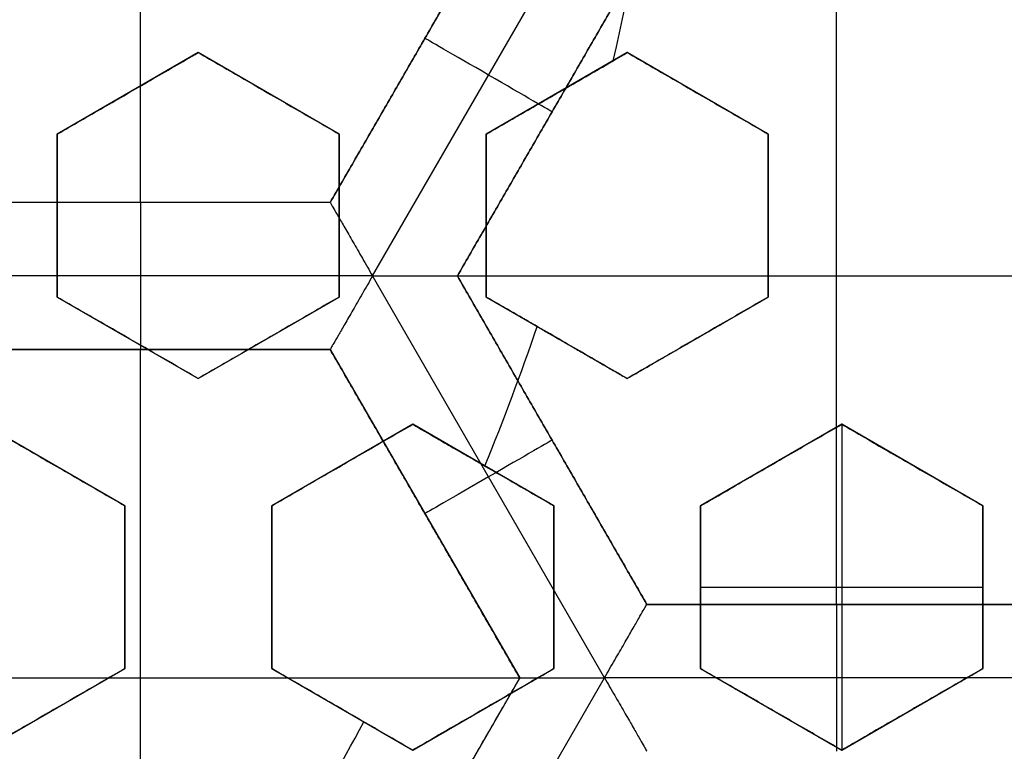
# Model space of a CAD drawing. Header units: centimetres. Extents: x -14.2 to 14.2, y -23.9 to 0.
# Tile 52 of 256: x 0.335 to 0.502, y -23.268 to -23.143. Entities that reach past the tile are written whole.
import ezdxf

# ---------------------------------------------------------------- set-up
doc = ezdxf.new("R2010")
doc.units = ezdxf.units.CM
doc.layers.add('Default', color=7, linetype='Continuous', true_color=0x000000)

# ---------------------------------------------------------------- blocks, each defined once
blk = doc.blocks.new('Block 10')
at = {"layer": 'Default', "extrusion": (0, -1, 0)}
for centre, radius in [((0, 20, 11.74393517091), 3.15), ((0, 20, 12.75), 3.15), ((0, 20, 12.8), 3.149999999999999), ((0, 20, 12.85), 3.15)]:
    blk.add_arc(centre, radius, 0, 180, dxfattribs=at)
at = {"layer": 'Default', "extrusion": (0, 1, 0)}
for centre, radius in [((0, 20, -11.821967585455), 3.149999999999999), ((0, 20, -11.9), 3.15), ((3.552713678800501e-16, 20, -16.41899023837), 3.15), ((0, 20, -16.534495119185), 3.149999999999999), ((0, 20, -16.65), 3.15)]:
    blk.add_arc(centre, radius, 0, 180, dxfattribs=at)

msp = doc.modelspace()

# ---------------------------------------------------------------- linework, layer by layer
at = {"layer": 'Default'}
for p, q in [((0.3552006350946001, -23.17421727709, -4.2725), (0.3552006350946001, -23.0625, -4.2725)), ((0.4197007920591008, -23.11835836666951, -4.306251), (0.3874506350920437, -23.17421727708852, -4.306251)), ((0.3946688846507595, -23.18671642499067, -4.352499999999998), (0.4341345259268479, -23.1183599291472, -4.3525)), ((0.4091000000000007, -23.186717, -4.306251), (0.4413499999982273, -23.13085836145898, -4.306251)), ((0.4736, -23.24257563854, -4.2725), (0.4736, -23.13085836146, -4.2725)), ((0.4035757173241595, -23.14628781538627, -4.340002), (0.4035757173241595, -23.14628781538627, -4.2725)), ((0.3649999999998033, -23.14872689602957, -3.089875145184), (0.3410000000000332, -23.16258330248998, -3.089875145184)), ((0.3889999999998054, -23.16258330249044, -3.0982209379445), (0.3650000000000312, -23.14872689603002, -3.0982209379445)), ((0.4379999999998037, -23.14872689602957, -3.1151317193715), (0.4140000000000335, -23.16258330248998, -3.1151317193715)), ((0.461999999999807, -23.16258330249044, -3.118763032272), (0.4380000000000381, -23.14872689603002, -3.118763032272)), ((0.3529999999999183, -23.15565509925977, -3.116429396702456), (0.3529999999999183, -23.15565509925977, -3.063220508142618)), ((0.3769999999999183, -23.15565509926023, -3.124819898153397), (0.3769999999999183, -23.15565509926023, -3.071611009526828)), ((0.4259999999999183, -23.15565509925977, -3.14206530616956), (0.4259999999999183, -23.15565509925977, -3.088856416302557)), ((0.4499999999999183, -23.15565509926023, -3.145), (0.4499999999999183, -23.15565509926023, -3.097347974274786)), ((0.425224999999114, -23.15878768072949, -4.340002), (0.425224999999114, -23.15878768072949, -4.2725)), ((0.341, -23.16258330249, -3.0881675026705), (0.341, -23.19029611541, -3.0881675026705)), ((0.389, -23.19029611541, -3.1046650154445), (0.389, -23.16258330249, -3.1046650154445)), ((0.4139999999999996, -23.16258330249, -3.1133403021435), (0.414, -23.19029611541, -3.1133403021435)), ((0.4620000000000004, -23.19029611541, -3.123591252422), (0.462, -23.16258330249, -3.123591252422)), ((0.38745093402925, -23.17421727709, -4.306251), (0.32295021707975, -23.17421727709, -4.306251)), ((0.3552005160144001, -23.17421727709, -4.340002), (0.3552005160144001, -23.17421727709, -4.2725)), ((0.341, -23.17643970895, -3.114687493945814), (0.341, -23.17643970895, -3.061478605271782)), ((0.389, -23.17643970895, -3.131192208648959), (0.389, -23.17643970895, -3.077983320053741)), ((0.4139999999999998, -23.17643970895, -3.139870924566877), (0.4139999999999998, -23.17643970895, -3.086662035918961)), ((0.4620000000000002, -23.17643970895, -3.145), (0.4620000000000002, -23.17643970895, -3.103445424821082)), ((0.3946675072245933, -23.18671527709, -4.3525), (0.3157333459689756, -23.18671527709, -4.3525)), ((0.4341345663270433, -23.25507414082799, -4.352499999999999), (0.3946682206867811, -23.18671642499, -4.352500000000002)), ((0.4091000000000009, -23.186717, -4.2725), (0.5380999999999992, -23.186717, -4.2725)), ((0.4413499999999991, -23.24257563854, -4.306251), (0.4091000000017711, -23.18671699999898, -4.306251)), ((0.3410000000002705, -23.19029611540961, -3.0949214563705), (0.3650000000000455, -23.20415252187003, -3.0949214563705)), ((0.3650000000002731, -23.2041525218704, -3.103073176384), (0.3890000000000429, -23.19029611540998, -3.103073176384)), ((0.414000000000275, -23.19029611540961, -3.11660413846), (0.4380000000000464, -23.20415252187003, -3.11660413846)), ((0.4380000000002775, -23.20415252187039, -3.1215558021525), (0.4620000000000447, -23.19029611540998, -3.1215558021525)), ((0.353000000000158, -23.19722431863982, -3.12152439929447), (0.353000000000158, -23.19722431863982, -3.068315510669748)), ((0.377000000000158, -23.19722431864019, -3.12962497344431), (0.377000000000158, -23.19722431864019, -3.076416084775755)), ((0.426000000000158, -23.19722431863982, -3.145), (0.426000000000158, -23.19722431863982, -3.093157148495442)), ((0.450000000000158, -23.19722431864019, -3.145), (0.450000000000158, -23.19722431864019, -3.101436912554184)), ((0.3229502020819, -23.199217, -4.306251), (0.38745094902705, -23.199217, -4.306251)), ((0.35520051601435, -23.199217, -4.340002), (0.35520051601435, -23.199217, -4.2725)), ((0.3552006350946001, -23.31093427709, -4.2725), (0.3552006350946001, -23.199217, -4.2725)), ((0.3874504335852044, -23.19921665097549, -4.306251), (0.419700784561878, -23.25507589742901, -4.306251)), ((0.352499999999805, -23.22580315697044, -3.0940492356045), (0.3285000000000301, -23.21194675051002, -3.0940492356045)), ((0.4014999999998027, -23.21194675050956, -3.1102827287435), (0.3775000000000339, -23.22580315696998, -3.1102827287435)), ((0.4254999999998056, -23.22580315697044, -3.115840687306), (0.4015000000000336, -23.21194675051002, -3.115840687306)), ((0.4744999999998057, -23.21194675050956, -3.125059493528), (0.4505000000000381, -23.22580315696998, -3.125059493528)), ((0.4984999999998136, -23.22580315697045, -3.128296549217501), (0.4745000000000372, -23.21194675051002, -3.128296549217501)), ((0.4745000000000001, -23.21194675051, -3.145), (0.4745000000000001, -23.26737237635, -3.145)), ((0.4252250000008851, -23.21464631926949, -4.340002), (0.4252250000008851, -23.21464631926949, -4.2725)), ((0.3404999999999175, -23.21887495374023, -3.12065331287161), (0.3404999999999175, -23.21887495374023, -3.067444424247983)), ((0.3894999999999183, -23.21887495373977, -3.136834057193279), (0.3894999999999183, -23.21887495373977, -3.083625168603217)), ((0.4134999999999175, -23.21887495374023, -3.144885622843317), (0.4134999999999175, -23.21887495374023, -3.091676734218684)), ((0.4624999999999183, -23.21887495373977, -3.145), (0.4624999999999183, -23.21887495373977, -3.108314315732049)), ((0.4864999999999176, -23.21887495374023, -3.145), (0.4864999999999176, -23.21887495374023, -3.116543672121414)), ((0.3525, -23.25351596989, -3.10147095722), (0.3525, -23.22580315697, -3.10147095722)), ((0.3775, -23.22580315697, -3.109542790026), (0.3775, -23.25351596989, -3.109542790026)), ((0.4255, -23.25351596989, -3.120837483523), (0.4255, -23.22580315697, -3.120837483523)), ((0.4505, -23.22580315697, -3.125059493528), (0.4505, -23.25351596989, -3.125059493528)), ((0.4985000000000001, -23.25351596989, -3.1332495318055), (0.4985000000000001, -23.22580315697, -3.1332495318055)), ((0.4035755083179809, -23.2271460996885, -4.340002), (0.4035755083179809, -23.2271460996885, -4.2725)), ((0.3525, -23.23965956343, -3.12800770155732), (0.3525, -23.23965956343, -3.074798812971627)), ((0.3775, -23.23965956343, -3.136081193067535), (0.3775, -23.23965956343, -3.082872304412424)), ((0.4255, -23.23965956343, -3.145), (0.4255, -23.23965956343, -3.0986648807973)), ((0.4505, -23.23965956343, -3.145), (0.4505, -23.23965956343, -3.107014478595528)), ((0.4505, -23.23965956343, -3.145), (0.4985000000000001, -23.23965956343, -3.145)), ((0.4985000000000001, -23.23965956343, -3.145), (0.4985000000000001, -23.23965956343, -3.123234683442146)), ((0.50585, -23.24257563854, -4.306251), (0.44135, -23.24257563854, -4.306251)), ((0.4736, -23.24257563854, -4.340002), (0.4736, -23.24257563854, -4.2725)), ((0.3285000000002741, -23.2673723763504, -3.10147095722), (0.3525000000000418, -23.25351596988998, -3.10147095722)), ((0.3775000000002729, -23.25351596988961, -3.1151007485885), (0.401500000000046, -23.26737237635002, -3.1151007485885)), ((0.4015000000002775, -23.26737237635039, -3.12014205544), (0.4255000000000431, -23.25351596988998, -3.12014205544)), ((0.4505000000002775, -23.25351596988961, -3.1270157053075), (0.474500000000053, -23.26737237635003, -3.1270157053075)), ((0.4745000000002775, -23.26737237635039, -3.132035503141), (0.4985000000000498, -23.25351596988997, -3.132035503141)), ((0.2907006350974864, -23.255075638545, -4.2725), (0.4197006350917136, -23.255075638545, -4.2725)), ((0.4197007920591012, -23.25507536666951, -4.306251), (0.3874504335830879, -23.31093462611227, -4.306251)), ((0.3946678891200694, -23.3234351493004, -4.3525), (0.434134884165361, -23.25507630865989, -4.352500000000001)), ((0.5130649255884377, -23.25507363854, -4.352499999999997), (0.4341348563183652, -23.25507363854, -4.352499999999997)), ((0.340500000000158, -23.26044417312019, -3.128007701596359), (0.340500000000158, -23.26044417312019, -3.074798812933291)), ((0.389500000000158, -23.26044417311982, -3.143451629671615), (0.389500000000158, -23.26044417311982, -3.090242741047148)), ((0.413500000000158, -23.26044417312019, -3.145), (0.413500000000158, -23.26044417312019, -3.09797907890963)), ((0.462500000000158, -23.26044417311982, -3.145), (0.462500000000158, -23.26044417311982, -3.114050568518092)), ((0.486500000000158, -23.26044417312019, -3.145), (0.486500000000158, -23.26044417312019, -3.122035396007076))]:
    msp.add_line(p, q, dxfattribs=at)
at = {"layer": 'Default', "extrusion": (0, 0, -1)}
for centre, radius, start, end in [((0, -23.05, 3), 0.9, 90, 270), ((0, -23.05, 3.789997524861), 0.9, 90, 270), ((0, -23.05, 4.600000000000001), 0.8550000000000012, 90.00000000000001, 270), ((0, -23.05, 4.286758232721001), 0.835, 90.00000000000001, 270), ((0, -23.05, 4.295), 0.8074999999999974, 90, 270), ((0, -23.05, 4.245), 0.7574999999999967, 90, 270), ((0, -23.05, 3.05), 0.6000000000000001, 90, 270), ((0, -23.05, 4.3375), 0.82, 180, 0), ((0, -23.05, 4.3125), 0.795, 180, 0), ((0, -23.05, 4.2025), 0.7575000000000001, 180, 0), ((0, -23.05, 4.2725), 0.7275, 180, 0), ((0, -23.05, 3.125), 0.6775000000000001, 180, 0), ((0, -23.05, 3.135), 0.6774999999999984, 180, 0), ((4.440892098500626e-17, -23.05, 3.145), 0.6725, 180, 0), ((4.440892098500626e-17, -23.05, 3.1075), 0.6725, 180, 0), ((4.440892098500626e-17, -23.05, 4.2725), 0.6675, 180, 0), ((0, -23.05, 3.126519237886), 0.6125, 180, 0), ((0, -23.05, 3.145), 0.6075, 180, 0), ((0, -23.05, 3.1125), 0.6075, 180, 0), ((0, -23.05, 4.378480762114), 0.6075, 180, 0), ((0, -23.05, 4.3975), 0.6075, 180, 0), ((0, -23.05, 3.120895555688), 0.5500000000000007, 180, 0)]:
    msp.add_arc(centre, radius, start, end, dxfattribs=at)
at = {"layer": 'Default'}
for centre, radius, start, end in [((-8.96831017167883e-45, -23.05, -4.58), 0.8349999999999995, 270, 90), ((0, -23.05, -4.4333791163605), 0.8349999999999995, 270, 89.99999999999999), ((0, -23.05, -4.207003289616), 0.775, 270, 90), ((0, -23.05, -4.192827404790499), 0.775, 270, 89.99999999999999), ((0, -23.05, -3), 0.6000000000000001, 270, 90), ((0, -23.05, -3.1), 0.6000000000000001, 270, 90), ((0, -23.05, -4.3125), 0.7825000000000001, 180, 0), ((0, -23.05, -4.287500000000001), 0.7575000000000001, 180, 0), ((0, -23.05, -4.245), 0.7574999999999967, 180, 0), ((0, -23.05, -3.1), 0.7025000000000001, 180, 0), ((0, -23.05, -3.145), 0.6775000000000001, 180, 0), ((0, -23.05, -3.12625), 0.6724999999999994, 180, 0), ((0, -23.05, -4.3675), 0.6675, 180, 0), ((0, -23.05, -4.32), 0.6675000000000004, 180, 0), ((0, -23.05, -4.3975), 0.6375000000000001, 180, 0), ((0, -23.05, -3.1075), 0.6367740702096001, 180, 0), ((4.440892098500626e-17, -23.05, -3.145), 0.6231698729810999, 180, 0), ((0, -23.05, -3.12875), 0.6074999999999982, 180, 0), ((0, -23.05, -4.387990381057), 0.6074999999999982, 180, 0), ((-5.000444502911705e-14, -23.05, -3.129291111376), 0.55000000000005, 180, 0), ((0, -23.05, -3.1125), 0.55, 180, 0), ((0, -23.05, -4.178651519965), 0.775, 270, 0), ((4.473434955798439e-11, -23.05000000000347, -3.144999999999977), 0.4469695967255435, 347.058256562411, 357.0667820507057), ((-1.130644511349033e-09, -23.04999999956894, -3.144999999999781), 0.4469695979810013, 337.7792039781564, 341.0279703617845), ((-7.316437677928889e-10, -23.04999999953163, -3.144999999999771), 0.4469695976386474, 328.397451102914, 331.6025488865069)]:
    msp.add_arc(centre, radius, start, end, dxfattribs=at)
at = {"layer": 'Default', "extrusion": (0.500000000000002, 0.8660254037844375, -1.776356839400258e-14)}
msp.add_arc((-11.93515149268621, -4.340002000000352, -19.84348552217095), 0.0124979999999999, 180, 0, dxfattribs=at)
at = {"layer": 'Default', "extrusion": (-1, 0, 0)}
for centre in [(23.18671527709, -4.340002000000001, -0.3552004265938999), (23.25507363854, -4.340001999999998, -0.4735998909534)]:
    msp.add_arc(centre, 0.01249799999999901, 180, 0, dxfattribs=at)
at = {"layer": 'Default', "extrusion": (-0.5000000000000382, 0.8660254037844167, -1.776356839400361e-14)}
msp.add_arc((11.25156550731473, -4.340002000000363, -20.31708622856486), 0.01249799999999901, 180.0000000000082, 8.143522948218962e-12, dxfattribs=at)
at = {"layer": 'Default'}
for points, degree in [([(-4.096018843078e-09, -22.15000495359, -4.579995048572), (0.0235431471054, -22.15000495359, -4.579995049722), (0.07063544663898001, -22.15184318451, -4.579973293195), (0.1409862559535, -22.16017569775, -4.579982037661), (0.2102233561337, -22.17394612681, -4.579979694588), (0.2783909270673, -22.19316196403, -4.579980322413), (0.3447773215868, -22.21765944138, -4.579980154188), (0.4089202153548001, -22.24722175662, -4.579980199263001), (0.4707621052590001, -22.28185098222, -4.579980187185), (0.5295038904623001, -22.32110534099, -4.579980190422), (0.5850604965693, -22.36488898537, -4.579980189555), (0.6370893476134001, -22.4129891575, -4.579980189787), (0.6850100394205, -22.46482907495, -4.579980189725), (0.7288631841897, -22.52044148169, -4.579980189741), (0.7681839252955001, -22.57930260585, -4.579980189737), (0.8026905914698, -22.64090902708, -4.579980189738), (0.8323654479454, -22.70527023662, -4.579980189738), (0.8568215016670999, -22.77157842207, -4.579980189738), (0.8760232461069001, -22.83963047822, -4.579980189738), (0.8898444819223, -22.90913392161, -4.579980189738), (0.8981408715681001, -22.97924562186, -4.579980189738), (0.9009294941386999, -23.04999944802, -4.579980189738), (0.8981411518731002, -23.120750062, -4.579980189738), (0.8898450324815, -23.19086321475, -4.579980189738), (0.8760234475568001, -23.26036834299, -4.579980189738), (0.8568232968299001, -23.32841603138, -4.579980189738), (0.8323660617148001, -23.39472852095, -4.579980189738), (0.8026916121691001, -23.45908876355, -4.579980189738), (0.7681862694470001, -23.52069365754, -4.579980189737), (0.7288638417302, -23.57955763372, -4.579980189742), (0.6850126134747, -23.63516781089, -4.579980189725), (0.6370916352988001, -23.68700868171, -4.579980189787), (0.5850613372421, -23.73511020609, -4.579980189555), (0.5295085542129, -23.77889124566, -4.579980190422), (0.4707636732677, -23.81814817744, -4.579980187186), (0.4089218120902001, -23.85277733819, -4.579980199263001), (0.3447812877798, -23.88233894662, -4.579980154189), (0.2783916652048, -23.90683785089, -4.579980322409), (0.2102250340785, -23.9260534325, -4.579979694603), (0.1409877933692, -23.93982409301, -4.579982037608), (0.07063561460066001, -23.94815682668, -4.579973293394), (0.02354317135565, -23.94999504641, -4.579995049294), (4.096019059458e-09, -23.94999504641, -4.579995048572)], 3), ([(-5.339996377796e-09, -22.17000645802, -4.599993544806), (0.02306651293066, -22.17000645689, -4.599993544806), (0.06904166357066, -22.17182974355, -4.600002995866), (0.1378559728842, -22.17996648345, -4.59999919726), (0.2055461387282, -22.19343352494, -4.600000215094), (0.2722006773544, -22.21222166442, -4.599999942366), (0.3371088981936, -22.23617422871, -4.600000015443), (0.3998249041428, -22.26507881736, -4.599999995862), (0.4602915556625, -22.2989380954, -4.600000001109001), (0.517726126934, -22.33731897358, -4.599999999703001), (0.5720472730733, -22.38012900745, -4.600000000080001), (0.6229187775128, -22.42715937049, -4.599999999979), (0.6697729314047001, -22.47784557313, -4.600000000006), (0.7126508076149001, -22.53222120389, -4.599999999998), (0.7510967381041, -22.58977287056, -4.600000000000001), (0.7848356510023, -22.65000854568, -4.600000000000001), (0.8138506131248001, -22.71293852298, -4.600000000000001), (0.8377625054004, -22.77777137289, -4.600000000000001), (0.8565371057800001, -22.84430942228, -4.600000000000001), (0.8700509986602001, -22.91226725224, -4.600000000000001), (0.8781627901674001, -22.98081882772, -4.600000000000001), (0.8808894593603, -23.04999872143, -4.600000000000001), (0.8781631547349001, -23.11917592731, -4.600000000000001), (0.8700516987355, -23.18772887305, -4.600000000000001), (0.8565375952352, -23.25568824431, -4.600000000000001), (0.8377644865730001, -23.32222251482, -4.600000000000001), (0.8138516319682, -23.38705922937, -4.600000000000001), (0.7848371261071, -23.44998837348, -4.600000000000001), (0.7510995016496, -23.51022269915, -4.600000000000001), (0.7126521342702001, -23.56777698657, -4.599999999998), (0.6697761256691, -23.62215059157, -4.600000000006), (0.6229218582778, -23.67283766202, -4.599999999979), (0.5720491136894, -23.71986933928, -4.600000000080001), (0.5177314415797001, -23.76267714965, -4.599999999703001), (0.4602938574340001, -23.80106061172, -4.600000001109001), (0.3998271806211, -23.83491993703, -4.599999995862), (0.3371134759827, -23.86382390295, -4.600000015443), (0.2722021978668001, -23.88777789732, -4.599999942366), (0.205548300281, -23.90656593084, -4.600000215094), (0.13785759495, -23.92003330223, -4.59999919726), (0.06904173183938, -23.92817027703, -4.600002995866), (0.02306648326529, -23.92999354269, -4.599993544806), (5.339996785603e-09, -23.92999354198, -4.599993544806)], 3), ([(0.4197006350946, -23.11835863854, -4.2725), (0.4035756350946, -23.146287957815, -4.2725), (0.3874506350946, -23.17421727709, -4.2725)], 2), ([(0.3874512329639, -23.17421762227, -4.340002), (0.40357654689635, -23.14628812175, -4.340002), (0.4197018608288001, -23.11835862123, -4.340002)], 2), ([(0.44135, -23.13085836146, -4.340002), (0.425225, -23.15878768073, -4.340002), (0.4091, -23.186717, -4.340002)], 2), ([(0.4091, -23.186717, -4.2725), (0.425225, -23.15878768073, -4.2725), (0.44135, -23.13085836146, -4.2725)], 2), ([(0.341, -23.16258330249, -3.113019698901), (0.3435875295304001, -23.16108939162, -3.11374353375), (0.348815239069, -23.15807117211, -3.115221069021), (0.3568039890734, -23.15345886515, -3.117524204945), (0.3622492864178, -23.15031502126, -3.119123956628), (0.365, -23.14872689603, -3.119939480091)], 3), ([(0.3410000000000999, -23.16258330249, -3.059810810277), (0.3435898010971, -23.16108808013, -3.060535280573), (0.3488205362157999, -23.1580681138, -3.062013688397), (0.3568094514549, -23.15345571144, -3.064316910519), (0.3622516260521, -23.15031367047, -3.065915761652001), (0.3650000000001, -23.14872689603, -3.066730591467)], 3), ([(0.3650000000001, -23.14872689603, -3.066730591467), (0.36500000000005, -23.14872689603, -3.093335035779), (0.365, -23.14872689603, -3.119939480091)], 2), ([(0.365, -23.14872689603, -3.119939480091), (0.3675861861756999, -23.15022003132, -3.120990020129), (0.3728122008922, -23.15323727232, -3.123114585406), (0.3808115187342, -23.15785568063, -3.126371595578), (0.3862525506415, -23.16099706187, -3.128590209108), (0.389, -23.16258330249, -3.129711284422)], 3), ([(0.3650000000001, -23.14872689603, -3.066730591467), (0.3675849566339, -23.15021932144, -3.06778063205), (0.3728093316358, -23.15323561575, -3.069904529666), (0.3808085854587, -23.1578539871, -3.073161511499), (0.386251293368, -23.16099633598, -3.075380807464), (0.3890000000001, -23.16258330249, -3.076502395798)], 3), ([(0.4140000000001, -23.16258330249, -3.085263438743), (0.4165914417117, -23.16108713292, -3.086030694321), (0.4218244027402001, -23.15806588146, -3.087591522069), (0.4298159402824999, -23.15345196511, -3.090009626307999), (0.4352544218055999, -23.15031205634, -3.091678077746), (0.4380000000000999, -23.14872689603, -3.092526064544)], 3), ([(0.438, -23.14872689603, -3.145), (0.4368079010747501, -23.149415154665, -3.145), (0.4356158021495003, -23.1501034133, -3.145)], 2), ([(0.4380000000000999, -23.14872689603, -3.092526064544), (0.43800000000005, -23.14872689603, -3.118763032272), (0.438, -23.14872689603, -3.145)], 2), ([(0.4380000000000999, -23.14872689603, -3.092526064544), (0.4405869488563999, -23.15022047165, -3.093564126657), (0.4458139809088, -23.15323830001, -3.095663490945), (0.4538129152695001, -23.15785648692, -3.098881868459), (0.4592531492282, -23.16099740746, -3.101074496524), (0.4620000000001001, -23.16258330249, -3.102182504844)], 3), ([(0.462, -23.16258330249, -3.145), (0.45, -23.15565509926, -3.145), (0.438, -23.14872689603, -3.145)], 2), ([(0.4139999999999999, -23.16258330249, -3.138472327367), (0.4163395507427, -23.16123256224, -3.139165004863), (0.4210600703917, -23.15850716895, -3.140571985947), (0.4282590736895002, -23.15435082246, -3.14274581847), (0.4331491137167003, -23.15152755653, -3.144241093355), (0.4356158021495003, -23.1501034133, -3.145)], 3), ([(0.3410000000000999, -23.16258330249, -3.059810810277), (0.34100000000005, -23.16258330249, -3.086415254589), (0.341, -23.16258330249, -3.113019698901)], 2), ([(0.341, -23.19029611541, -3.116524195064), (0.341, -23.18721076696, -3.11609692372), (0.341, -23.18104429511, -3.115267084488), (0.341, -23.17181111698, -3.114098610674), (0.341, -23.16565835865, -3.113370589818), (0.341, -23.16258330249, -3.113019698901)], 3), ([(0.3410000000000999, -23.19029611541, -3.06331530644), (0.3410000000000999, -23.18720977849, -3.062887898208), (0.341, -23.18104198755, -3.062057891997), (0.341, -23.17180889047, -3.060889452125), (0.3410000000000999, -23.16565740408, -3.060161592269), (0.3410000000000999, -23.16258330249, -3.059810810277)], 3), ([(0.3890000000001, -23.16258330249, -3.076502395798), (0.38900000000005, -23.16258330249, -3.10310684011), (0.389, -23.16258330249, -3.129711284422)], 2), ([(0.389, -23.16258330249, -3.129711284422), (0.389, -23.1656613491, -3.130022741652), (0.389, -23.17181813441, -3.13066930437), (0.389, -23.18105294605, -3.131708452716), (0.389, -23.18721449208, -3.132447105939), (0.389, -23.19029611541, -3.132827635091)], 3), ([(0.3890000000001, -23.16258330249, -3.076502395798), (0.3890000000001, -23.16566195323, -3.076813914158), (0.389, -23.17181954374, -3.077460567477), (0.389, -23.18105440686, -3.078499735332), (0.3890000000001, -23.18721511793, -3.079238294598), (0.3890000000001, -23.19029611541, -3.079618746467)], 3), ([(0.4139999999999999, -23.16258330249, -3.138472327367), (0.41400000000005, -23.16258330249, -3.111867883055), (0.4140000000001, -23.16258330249, -3.085263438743)], 2), ([(0.4139999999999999, -23.19029611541, -3.141417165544), (0.4139999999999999, -23.18721644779, -3.141057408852), (0.4139999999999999, -23.1810574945, -3.14035919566), (0.4139999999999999, -23.17182204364, -3.139377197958), (0.4139999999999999, -23.16566301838, -3.138766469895), (0.4139999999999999, -23.16258330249, -3.138472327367)], 3), ([(0.4140000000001, -23.19029611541, -3.08820827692), (0.4140000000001, -23.1872159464, -3.087848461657), (0.414, -23.18105632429, -3.087150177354), (0.414, -23.17182091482, -3.086168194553), (0.4140000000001, -23.16566253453, -3.085557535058), (0.4140000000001, -23.16258330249, -3.085263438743)], 3), ([(0.462, -23.19029611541, -3.145), (0.462, -23.17643970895, -3.145), (0.462, -23.16258330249, -3.145)], 2), ([(0.462, -23.16258330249, -3.145), (0.46200000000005, -23.16258330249, -3.123591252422), (0.4620000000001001, -23.16258330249, -3.102182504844)], 2), ([(0.4620000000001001, -23.16258330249, -3.102182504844), (0.4620000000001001, -23.16566419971, -3.102447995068), (0.462, -23.17182482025, -3.102999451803), (0.462, -23.18106105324, -3.103886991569), (0.4620000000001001, -23.18721798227, -3.104518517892), (0.4620000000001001, -23.19029611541, -3.104844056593)], 3), ([(0.3874512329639, -23.17421762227, -4.340002), (0.3552005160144, -23.17421769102, -4.340002), (0.3229497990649, -23.17421775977, -4.340002)], 2), ([(0.3874506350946, -23.17421727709, -4.2725), (0.3552006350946, -23.17421727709, -4.2725), (0.3229506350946, -23.17421727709, -4.2725)], 2), ([(0.3874506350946, -23.17421727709, -4.2725), (0.38745093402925, -23.17421744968, -4.306251), (0.3874512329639, -23.17421762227, -4.340002)], 2), ([(0.3874512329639, -23.17421762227, -4.340002), (0.3874512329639, -23.17421762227, -4.340857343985), (0.3875572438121, -23.17439416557, -4.342582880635), (0.3880187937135, -23.17519642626, -4.345087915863), (0.3887975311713, -23.17654451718, -4.347437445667), (0.3898947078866, -23.17844493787, -4.349517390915), (0.3912875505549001, -23.18085791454, -4.351174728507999), (0.3929120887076, -23.18366963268, -4.352248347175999), (0.3940755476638, -23.18568997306, -4.352500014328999), (0.3946681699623, -23.18671642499, -4.352499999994)], 3), ([(0.3946681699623, -23.18671642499, -4.352499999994), (0.394075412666, -23.18774311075, -4.35250002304), (0.3929095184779, -23.18975926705, -4.352248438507), (0.3912859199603, -23.192572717, -4.351174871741), (0.3898927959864, -23.19498534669, -4.349517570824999), (0.3887955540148, -23.19688585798, -4.347437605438), (0.3880170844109, -23.19823440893, -4.345088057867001), (0.3875543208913, -23.19903509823, -4.342582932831), (0.3874512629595, -23.19921570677, -4.34085735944), (0.3874512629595, -23.19921570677, -4.340002)], 3), ([(0.3946681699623, -23.18671642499, -4.352499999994), (0.3958544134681, -23.18671642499, -4.352499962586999), (0.3981855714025, -23.18671726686, -4.352248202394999), (0.4014330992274, -23.18671692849, -4.351174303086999), (0.4042185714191, -23.18671701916, -4.349517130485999), (0.4064129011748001, -23.18671699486, -4.347437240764), (0.407969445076, -23.18671700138, -4.345087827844), (0.4088955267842, -23.1867169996, -4.342583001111), (0.4091, -23.186717, -4.340857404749), (0.4091, -23.186717, -4.340002)], 3), ([(0.4091, -23.186717, -4.340002), (0.425225, -23.21464631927, -4.340002), (0.44135, -23.24257563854, -4.340002)], 2), ([(0.4091, -23.186717, -4.2725), (0.4091, -23.186717, -4.306251), (0.4091, -23.186717, -4.340002)], 2), ([(0.44135, -23.24257563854, -4.2725), (0.425225, -23.21464631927, -4.2725), (0.4091, -23.186717, -4.2725)], 2), ([(0.341, -23.19029611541, -3.116524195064), (0.34100000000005, -23.19029611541, -3.089919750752), (0.3410000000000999, -23.19029611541, -3.06331530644)], 2), ([(0.365, -23.20415252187, -3.126527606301), (0.3622810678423, -23.20258274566, -3.125393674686), (0.3568780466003, -23.19946330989, -3.123140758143), (0.3488776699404, -23.19484429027, -3.119806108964), (0.3436142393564, -23.19180544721, -3.117613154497), (0.341, -23.19029611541, -3.116524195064)], 3), ([(0.3650000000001, -23.20415252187, -3.073318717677), (0.3622819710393, -23.20258326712, -3.072185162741), (0.3568801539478, -23.19946452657, -3.069932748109), (0.348879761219, -23.19484549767, -3.066598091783), (0.3436151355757, -23.19180596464, -3.064404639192), (0.3410000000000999, -23.19029611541, -3.06331530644)], 3), ([(0.389, -23.19029611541, -3.132827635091), (0.3862775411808, -23.19186792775, -3.132089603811), (0.3808699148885, -23.19499002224, -3.130638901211), (0.3728778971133, -23.19960421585, -3.128540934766), (0.3676143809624, -23.20264310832, -3.127190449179), (0.365, -23.20415252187, -3.126527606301)], 3), ([(0.3890000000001, -23.19029611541, -3.079618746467), (0.3862757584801, -23.19186895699, -3.078880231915), (0.3808657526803, -23.19499242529, -3.077428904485), (0.3728738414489, -23.19960655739, -3.075330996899), (0.3676126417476, -23.20264411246, -3.0739811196), (0.3650000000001, -23.20415252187, -3.073318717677)], 3), ([(0.3890000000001, -23.19029611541, -3.079618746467), (0.38900000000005, -23.19029611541, -3.106223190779), (0.389, -23.19029611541, -3.132827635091)], 2), ([(0.4139999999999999, -23.19029611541, -3.141417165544), (0.41400000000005, -23.19029611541, -3.114812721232), (0.4140000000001, -23.19029611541, -3.08820827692)], 2), ([(0.4380000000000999, -23.20415252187, -3.098111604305), (0.4352731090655, -23.20257815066, -3.096985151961), (0.4298594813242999, -23.19945259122, -3.094749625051), (0.4218595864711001, -23.19483384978, -3.091448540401), (0.4166064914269, -23.19180097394, -3.089282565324), (0.4140000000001, -23.19029611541, -3.08820827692)], 3), ([(0.4226890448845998, -23.19531273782, -3.145), (0.4217154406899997, -23.19475062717, -3.144598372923), (0.4197736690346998, -23.19362954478, -3.143797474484), (0.4168773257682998, -23.19195734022, -3.142603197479), (0.4149572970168, -23.1908488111, -3.141811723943), (0.4139999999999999, -23.19029611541, -3.141417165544)], 3), ([(0.4620000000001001, -23.19029611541, -3.104844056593), (0.4592735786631, -23.19187021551, -3.104061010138), (0.4538606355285, -23.19499537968, -3.102518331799), (0.4458671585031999, -23.19961041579, -3.100276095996), (0.4406097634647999, -23.20264577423, -3.098825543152), (0.4380000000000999, -23.20415252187, -3.098111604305)], 3), ([(0.438, -23.20415252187, -3.145), (0.45, -23.19722431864, -3.145), (0.462, -23.19029611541, -3.145)], 2), ([(0.462, -23.19029611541, -3.145), (0.46200000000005, -23.19029611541, -3.1249220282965), (0.4620000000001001, -23.19029611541, -3.104844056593)], 2), ([(0.4226890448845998, -23.19531273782, -3.145), (0.4303445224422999, -23.199732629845, -3.145), (0.438, -23.20415252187, -3.145)], 2), ([(0.3874512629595, -23.19921570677, -4.340002), (0.35520051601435, -23.19921563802, -4.340002), (0.3229497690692, -23.19921556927, -4.340002)], 2), ([(0.3874506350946, -23.199217, -4.2725), (0.3552006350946, -23.199217, -4.2725), (0.3229506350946, -23.199217, -4.2725)], 2), ([(0.3874512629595, -23.19921570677, -4.340002), (0.38745094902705, -23.199216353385, -4.306251), (0.3874506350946, -23.199217, -4.2725)], 2), ([(0.3874506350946, -23.199217, -4.2725), (0.4035756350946, -23.22714631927, -4.2725), (0.4197006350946, -23.25507563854, -4.2725)], 2), ([(0.4197018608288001, -23.25507562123, -4.340002), (0.40357656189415, -23.227145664, -4.340002), (0.3874512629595, -23.19921570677, -4.340002)], 2), ([(0.3650000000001, -23.20415252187, -3.073318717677), (0.36500000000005, -23.20415252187, -3.099923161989), (0.365, -23.20415252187, -3.126527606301)], 2), ([(0.438, -23.20415252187, -3.145), (0.43800000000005, -23.20415252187, -3.1215558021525), (0.4380000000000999, -23.20415252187, -3.098111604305)], 2), ([(0.3285, -23.21194675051, -3.115620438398), (0.3311357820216, -23.21346851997, -3.116725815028), (0.3364279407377, -23.21652394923, -3.118945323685), (0.3444284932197, -23.22114307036, -3.12230105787), (0.3498026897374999, -23.22424586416, -3.124555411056), (0.3525, -23.22580315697, -3.125686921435)], 3), ([(0.3285000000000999, -23.21194675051, -3.062411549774), (0.3311352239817, -23.21346819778, -3.063516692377), (0.3364266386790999, -23.21652319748, -3.065735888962), (0.344427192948, -23.22114231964, -3.069091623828), (0.349802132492, -23.22424554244, -3.07134628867), (0.3525000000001, -23.22580315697, -3.072478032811)], 3), ([(0.3774999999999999, -23.22580315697, -3.133884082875), (0.3801224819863, -23.22428906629, -3.134516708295), (0.3853968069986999, -23.22124393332, -3.135805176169), (0.3933899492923, -23.21662909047, -3.137805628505), (0.3987861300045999, -23.21351360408, -3.139187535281), (0.4014999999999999, -23.21194675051, -3.139890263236)], 3), ([(0.3775000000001, -23.22580315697, -3.080675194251), (0.3801239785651, -23.22428820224, -3.081308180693), (0.3854002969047, -23.22124191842, -3.082597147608), (0.393393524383, -23.21662702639, -3.084597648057), (0.3987876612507, -23.21351272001, -3.085979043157), (0.4015000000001, -23.21194675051, -3.086681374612)], 3), ([(0.4014999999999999, -23.21194675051, -3.139890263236), (0.4028511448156, -23.21272683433, -3.140452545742), (0.4055619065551, -23.21429189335, -3.141580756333), (0.4096535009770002, -23.21665417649, -3.143284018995), (0.4123981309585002, -23.21823878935, -3.144426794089), (0.4137746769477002, -23.21903353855, -3.145)], 3), ([(0.4014999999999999, -23.21194675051, -3.139890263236), (0.4015000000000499, -23.21194675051, -3.113285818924), (0.4015000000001, -23.21194675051, -3.086681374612)], 2), ([(0.4015000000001, -23.21194675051, -3.086681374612), (0.4041183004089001, -23.21345842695, -3.087770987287), (0.4093871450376, -23.21650039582, -3.089964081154), (0.4173873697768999, -23.22111932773, -3.093295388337), (0.4227850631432, -23.22423568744, -3.095543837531), (0.4255000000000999, -23.22580315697, -3.096674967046)], 3), ([(0.4505000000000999, -23.22580315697, -3.105118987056), (0.4531193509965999, -23.22429087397, -3.105807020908), (0.4583895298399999, -23.22124813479, -3.107203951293), (0.4663839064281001, -23.21663257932, -3.109360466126), (0.4717835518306, -23.21351509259, -3.110841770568), (0.4745000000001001, -23.21194675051, -3.111593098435)], 3), ([(0.4744999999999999, -23.21194675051, -3.145), (0.4625, -23.21887495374, -3.145), (0.4505, -23.22580315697, -3.145)], 2), ([(0.4745000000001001, -23.21194675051, -3.111593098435), (0.47450000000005, -23.21194675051, -3.1282965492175), (0.4744999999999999, -23.21194675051, -3.145)], 2), ([(0.4745000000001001, -23.21194675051, -3.111593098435), (0.4771118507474, -23.21345470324, -3.112670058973), (0.482372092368, -23.21649170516, -3.114839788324), (0.4903719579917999, -23.22111042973, -3.118141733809), (0.4957784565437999, -23.22423187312, -3.120374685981), (0.4985000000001, -23.22580315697, -3.121499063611)], 3), ([(0.4985000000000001, -23.22580315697, -3.145), (0.4865, -23.21887495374, -3.145), (0.4744999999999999, -23.21194675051, -3.145)], 2), ([(0.4255, -23.22580315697, -3.145), (0.4196373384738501, -23.22241834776, -3.145), (0.4137746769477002, -23.21903353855, -3.145)], 2), ([(0.3525000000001, -23.22580315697, -3.072478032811), (0.35250000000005, -23.22580315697, -3.099082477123), (0.3525, -23.22580315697, -3.125686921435)], 2), ([(0.3525, -23.22580315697, -3.125686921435), (0.3525, -23.22885863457, -3.126183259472), (0.3525, -23.23498527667, -3.12719921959), (0.3525, -23.24421651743, -3.128790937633), (0.3525, -23.25041020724, -3.129898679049), (0.3525, -23.25351596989, -3.130463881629)], 3), ([(0.3525000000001, -23.22580315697, -3.072478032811), (0.3525000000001, -23.22886001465, -3.072974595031), (0.3525, -23.23498849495, -3.073990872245), (0.3525, -23.24421981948, -3.07558263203), (0.3525000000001, -23.25041162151, -3.0766900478), (0.3525000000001, -23.25351596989, -3.077254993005)], 3), ([(0.3774999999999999, -23.22580315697, -3.133884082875), (0.37750000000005, -23.22580315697, -3.107279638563), (0.3775000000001, -23.22580315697, -3.080675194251)], 2), ([(0.3774999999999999, -23.25351596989, -3.138410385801), (0.3774999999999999, -23.25041755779, -3.137875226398), (0.3774999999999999, -23.24423365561, -3.136826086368), (0.3774999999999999, -23.23500123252, -3.135317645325), (0.3774999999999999, -23.22886546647, -3.134354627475), (0.3774999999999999, -23.22580315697, -3.133884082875)], 3), ([(0.3775000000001, -23.25351596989, -3.085201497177), (0.3775000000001, -23.25041639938, -3.084666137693), (0.3774999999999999, -23.24423095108, -3.083616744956), (0.3774999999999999, -23.23499859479, -3.082108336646), (0.3775000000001, -23.22886433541, -3.081145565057), (0.3775000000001, -23.22580315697, -3.080675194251)], 3), ([(0.4255, -23.25351596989, -3.145), (0.4255, -23.23965956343, -3.145), (0.4255, -23.22580315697, -3.145)], 2), ([(0.4255000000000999, -23.22580315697, -3.096674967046), (0.4255000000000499, -23.22580315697, -3.120837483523), (0.4255, -23.22580315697, -3.145)], 2), ([(0.4255000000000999, -23.22580315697, -3.096674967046), (0.4255000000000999, -23.22887266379, -3.097101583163), (0.4254999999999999, -23.23501805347, -3.097974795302), (0.4254999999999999, -23.24425203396, -3.099343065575), (0.4255000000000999, -23.25042544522, -3.100294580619), (0.4255000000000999, -23.25351596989, -3.10077993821)], 3), ([(0.4505, -23.22580315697, -3.145), (0.45050000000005, -23.22580315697, -3.125059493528), (0.4505000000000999, -23.22580315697, -3.105118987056)], 2), ([(0.4505000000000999, -23.25351596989, -3.109031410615), (0.4505000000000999, -23.25042759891, -3.108568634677), (0.4504999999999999, -23.24425704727, -3.107661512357), (0.4504999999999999, -23.23502250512, -3.106357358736), (0.4505000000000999, -23.22887456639, -3.105525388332), (0.4505000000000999, -23.22580315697, -3.105118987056)], 3), ([(0.4505, -23.22580315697, -3.145), (0.4505, -23.23965956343, -3.145), (0.4505, -23.25351596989, -3.145)], 2), ([(0.4985000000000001, -23.22580315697, -3.145), (0.49850000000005, -23.22580315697, -3.133249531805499), (0.4985000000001, -23.22580315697, -3.121499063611)], 2), ([(0.4985000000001, -23.22580315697, -3.121499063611), (0.4985000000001, -23.22887863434, -3.121871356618), (0.4984999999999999, -23.23503201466, -3.12263361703), (0.4984999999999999, -23.24426745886, -3.123828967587), (0.4985000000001, -23.25043206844, -3.124660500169), (0.4985000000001, -23.25351596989, -3.12508475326)], 3), ([(0.4985000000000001, -23.25351596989, -3.145), (0.4985000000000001, -23.23965956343, -3.145), (0.4985000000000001, -23.22580315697, -3.145)], 2), ([(0.4341340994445, -23.25507494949, -4.352499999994), (0.4347272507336, -23.25404758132, -4.352500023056), (0.435892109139, -23.2520285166, -4.352248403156), (0.4375162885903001, -23.24921594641, -4.351174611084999), (0.4389090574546, -23.24680344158, -4.349517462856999), (0.4400063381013, -23.24490293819, -4.347437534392), (0.4407846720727, -23.24355481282, -4.34508804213), (0.4412477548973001, -23.24275273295, -4.342583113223), (0.44135, -23.24257563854, -4.340857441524), (0.44135, -23.24257563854, -4.340002)], 3), ([(0.44135, -23.24257563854, -4.340002), (0.4736, -23.24257563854, -4.340002), (0.50585, -23.24257563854, -4.340002)], 2), ([(0.50585, -23.24257563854, -4.2725), (0.4736, -23.24257563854, -4.2725), (0.44135, -23.24257563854, -4.2725)], 2), ([(0.44135, -23.24257563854, -4.2725), (0.44135, -23.24257563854, -4.306251), (0.44135, -23.24257563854, -4.340002)], 2), ([(0.3525, -23.25351596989, -3.130463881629), (0.349811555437, -23.25506814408, -3.129898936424), (0.3444492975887, -23.25816404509, -3.128791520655), (0.336454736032, -23.26277970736, -3.12719976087), (0.3311473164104, -23.26584394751, -3.126183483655), (0.3285, -23.26737237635, -3.125686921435)], 3), ([(0.3525000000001, -23.25351596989, -3.077254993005), (0.3498103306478, -23.25506885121, -3.076689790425), (0.3444464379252, -23.25816569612, -3.075582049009), (0.336451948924, -23.2627813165, -3.073990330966), (0.3311461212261, -23.26584463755, -3.072974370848), (0.3285000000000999, -23.26737237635, -3.072478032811)], 3), ([(0.3525000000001, -23.25351596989, -3.077254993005), (0.35250000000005, -23.25351596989, -3.103859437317), (0.3525, -23.25351596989, -3.130463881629)], 2), ([(0.3774999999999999, -23.25351596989, -3.138410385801), (0.37750000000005, -23.25351596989, -3.111805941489), (0.3775000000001, -23.25351596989, -3.085201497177)], 2), ([(0.4015000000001, -23.26737237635, -3.09528411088), (0.3988183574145, -23.26582412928, -3.094157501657), (0.3934650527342, -23.26273339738, -3.091908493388), (0.3854647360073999, -23.25811441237, -3.088547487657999), (0.3801515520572, -23.25504684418, -3.086315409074), (0.3775000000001, -23.25351596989, -3.085201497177)], 3), ([(0.3931856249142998, -23.26257206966, -3.145), (0.3914362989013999, -23.26156209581, -3.144265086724), (0.3879419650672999, -23.25954464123, -3.142797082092), (0.3827133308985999, -23.25652588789, -3.140600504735), (0.3792363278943, -23.25451843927, -3.139139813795), (0.3774999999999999, -23.25351596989, -3.138410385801)], 3), ([(0.4255000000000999, -23.25351596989, -3.10077993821), (0.4228011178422, -23.25507417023, -3.100138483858), (0.4174249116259, -23.25817812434, -3.098875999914), (0.4094299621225, -23.26279401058, -3.09704499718), (0.4041366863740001, -23.26585008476, -3.095864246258), (0.4015000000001, -23.26737237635, -3.09528411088)], 3), ([(0.4014999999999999, -23.26737237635, -3.145), (0.4135, -23.26044417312, -3.145), (0.4255, -23.25351596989, -3.145)], 2), ([(0.4255, -23.25351596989, -3.145), (0.4255000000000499, -23.25351596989, -3.122889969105), (0.4255000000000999, -23.25351596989, -3.10077993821)], 2), ([(0.4505, -23.25351596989, -3.145), (0.45050000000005, -23.25351596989, -3.1270157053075), (0.4505000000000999, -23.25351596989, -3.109031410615)], 2), ([(0.4745000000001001, -23.26737237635, -3.119071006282), (0.4717997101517, -23.26581336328, -3.117941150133), (0.4664215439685, -23.26270827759, -3.115690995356), (0.4584212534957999, -23.25808930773, -3.112344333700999), (0.4531329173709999, -23.25503608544, -3.11013251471), (0.4505000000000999, -23.25351596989, -3.109031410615)], 3), ([(0.4505, -23.25351596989, -3.145), (0.4625, -23.26044417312, -3.145), (0.4744999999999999, -23.26737237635, -3.145)], 2), ([(0.4985000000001, -23.25351596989, -3.12508475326), (0.4957957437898, -23.25507727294, -3.124388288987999), (0.4904123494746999, -23.2581853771, -3.1230141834), (0.4824167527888, -23.262801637, -3.121010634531), (0.4771310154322, -23.26585335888, -3.119711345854), (0.4745000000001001, -23.26737237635, -3.119071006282)], 3), ([(0.4744999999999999, -23.26737237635, -3.145), (0.4865, -23.26044417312, -3.145), (0.4985000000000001, -23.25351596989, -3.145)], 2), ([(0.4985000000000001, -23.25351596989, -3.145), (0.49850000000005, -23.25351596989, -3.13504237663), (0.4985000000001, -23.25351596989, -3.12508475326)], 2), ([(0.4197006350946, -23.25507563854, -4.2725), (0.4035756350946, -23.283004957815, -4.2725), (0.3874506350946, -23.31093427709, -4.2725)], 2), ([(0.4197018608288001, -23.25507562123, -4.340002), (0.40357654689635, -23.283005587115, -4.340002), (0.3874512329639, -23.310935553, -4.340002)], 2), ([(0.4197006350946, -23.25507563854, -4.2725), (0.4197012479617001, -23.255075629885, -4.306251), (0.4197018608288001, -23.25507562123, -4.340002)], 2), ([(0.4197018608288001, -23.25507562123, -4.340002), (0.4197018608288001, -23.25507562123, -4.340857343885), (0.4199092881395, -23.25507544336, -4.342582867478), (0.4208342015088, -23.2550755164, -4.345087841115), (0.4223911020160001, -23.25507549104, -4.34743728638), (0.424585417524, -23.25507551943, -4.349517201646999), (0.4273710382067, -23.25507543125, -4.351174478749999), (0.4306190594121, -23.25507575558, -4.352248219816), (0.4329483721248, -23.25507494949, -4.352499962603), (0.4341340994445, -23.25507494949, -4.352499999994)], 3), ([(0.4341340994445, -23.25507494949, -4.352499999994), (0.4347271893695, -23.25610221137, -4.352500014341), (0.4358947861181, -23.25811673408, -4.352248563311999), (0.4375178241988, -23.26093104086, -4.351174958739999), (0.4389110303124, -23.26334337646, -4.349517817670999), (0.4400083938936, -23.26524401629, -4.347437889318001), (0.440786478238, -23.26659266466, -4.345088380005), (0.4412508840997, -23.26739322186, -4.342583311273), (0.44135, -23.26757443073, -4.340857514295), (0.44135, -23.26757443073, -4.340002)], 3), ([(0.3931856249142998, -23.26257206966, -3.145), (0.3973428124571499, -23.264972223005, -3.145), (0.4014999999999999, -23.26737237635, -3.145)], 2), ([(0.4014999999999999, -23.26737237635, -3.145), (0.4015000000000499, -23.26737237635, -3.12014205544), (0.4015000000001, -23.26737237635, -3.09528411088)], 2), ([(0.4744999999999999, -23.26737237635, -3.145), (0.47450000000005, -23.26737237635, -3.132035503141), (0.4745000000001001, -23.26737237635, -3.119071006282)], 2)]:
    msp.add_open_spline(points, degree=degree, dxfattribs=at)

# ---------------------------------------------------------------- block references
at = {"layer": 'Default', "extrusion": (0, -1, 0)}
msp.add_blockref('Block 10', (0, 0), dxfattribs=at)

doc.saveas('drawing.dxf')
